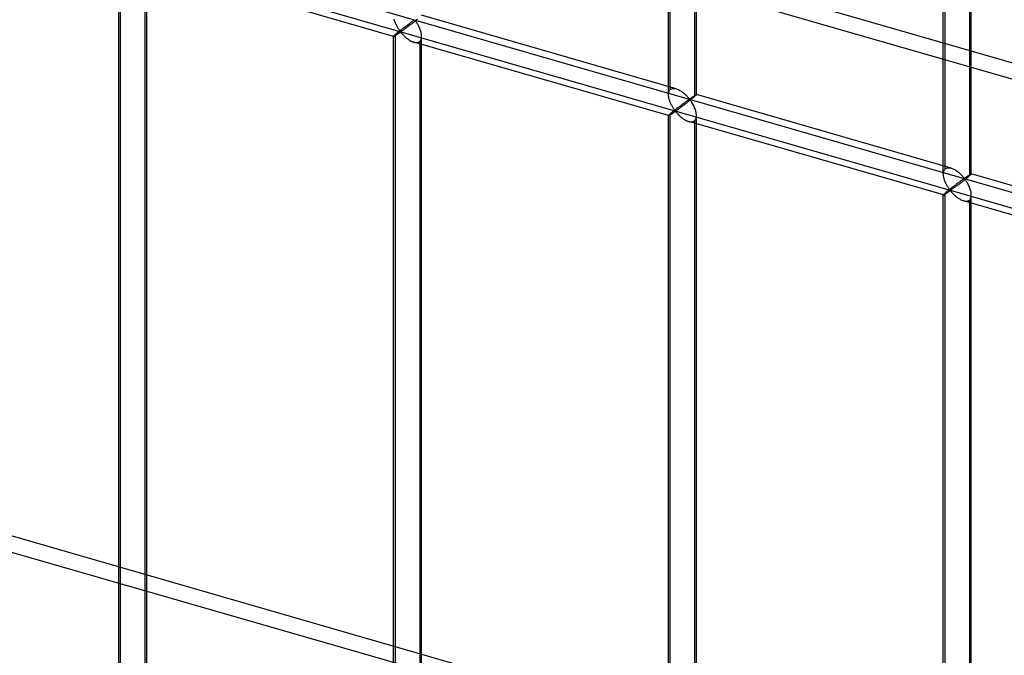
# Model space of a CAD drawing. Header units: millimetres. Extents: x -766 to 748, y -857 to 897.
# Tile 82 of 87: x 234 to 410, y 471 to 585. Entities that reach past the tile are written whole.
import ezdxf

# ---------------------------------------------------------------- set-up
doc = ezdxf.new("R2010")
doc.units = ezdxf.units.MM
doc.layers.add('MAIN-2', color=7, linetype='Continuous')

msp = doc.modelspace()

# ---------------------------------------------------------------- linework, layer by layer
at = {"layer": 'MAIN-2'}
for p, q in [((680.24, 499.34), (-480.24, 834.34)), ((-482.74, 832.17), (677.74, 497.17)), ((-431.4, 797.15), (746.4, 457.15)), ((697.56, 468.36), (-431.73, 794.36)), ((390.06, 447.03), (-622.33, 739.28)), ((-624.83, 737.11), (387.56, 444.86)), ((350.38, 572.19), (350.38, 668.17)), ((399.46, 558.02), (399.46, 654.01)), ((354.71, 616.06), (354.71, 570.94)), ((355.05, 571.27), (355.05, 616.35)), ((350.05, 571.27), (350.05, 612.02)), ((403.79, 601.89), (403.79, 556.77)), ((404.12, 557.11), (404.12, 602.18)), ((399.12, 557.11), (399.12, 597.86)), ((252.24, 404.22), (252.24, 596.19)), ((251.9, 403.31), (251.9, 595.86)), ((300.98, 581.68), (255.51, 594.81)), ((256.56, 594.94), (256.56, 402.97)), ((256.9, 403.31), (256.9, 595.86)), ((351.44, 572.32), (305.97, 585.45)), ((301.1, 584.61), (301.07, 584.74)), ((301.14, 584.47), (301.1, 584.61)), ((301.19, 584.33), (301.14, 584.47)), ((301.24, 584.2), (301.19, 584.33)), ((301.29, 584.06), (301.24, 584.2)), ((301.35, 583.93), (301.29, 584.06)), ((301.41, 583.79), (301.35, 583.93)), ((301.48, 583.67), (301.41, 583.79)), ((301.54, 583.54), (301.48, 583.67)), ((303.37, 583.65), (303.29, 583.59)), ((303.45, 583.71), (303.37, 583.65)), ((303.53, 583.77), (303.45, 583.71)), ((303.61, 583.83), (303.53, 583.77)), ((303.68, 583.89), (303.61, 583.83)), ((303.76, 583.94), (303.68, 583.89)), ((303.84, 583.67), (303.72, 583.58)), ((303.83, 584), (303.76, 583.94)), ((303.9, 584.05), (303.83, 584)), ((303.96, 583.76), (303.84, 583.67)), ((303.97, 584.1), (303.9, 584.05)), ((304.08, 583.86), (303.96, 583.76)), ((304.04, 584.15), (303.97, 584.1)), ((304.11, 584.2), (304.04, 584.15)), ((304.2, 583.95), (304.08, 583.86)), ((304.17, 584.25), (304.11, 584.2)), ((304.24, 584.29), (304.17, 584.25)), ((304.32, 584.04), (304.2, 583.95)), ((304.3, 584.33), (304.24, 584.29)), ((304.35, 584.38), (304.3, 584.33)), ((304.44, 584.14), (304.32, 584.04)), ((304.41, 584.42), (304.35, 584.38)), ((304.46, 584.45), (304.41, 584.42)), ((304.57, 584.24), (304.44, 584.14)), ((304.51, 584.49), (304.46, 584.45)), ((304.56, 584.52), (304.51, 584.49)), ((304.61, 584.55), (304.56, 584.52)), ((304.69, 584.33), (304.57, 584.24)), ((304.66, 584.58), (304.61, 584.55)), ((304.72, 584.59), (304.66, 584.58)), ((304.82, 584.43), (304.69, 584.33)), ((304.82, 584.5), (304.72, 584.59)), ((304.94, 584.53), (304.82, 584.43)), ((304.9, 584.39), (304.82, 584.5)), ((304.99, 584.28), (304.9, 584.39)), ((305.05, 584.62), (304.94, 584.53)), ((305.07, 584.16), (304.99, 584.28)), ((305.17, 584.71), (305.05, 584.62)), ((305.16, 584.02), (305.07, 584.16)), ((305.24, 583.88), (305.16, 584.02)), ((305.33, 583.73), (305.24, 583.88)), ((305.41, 583.58), (305.33, 583.73)), ((301.16, 581.89), (301.1, 581.84)), ((301.23, 581.95), (301.16, 581.89)), ((301.31, 582.02), (301.23, 581.95)), ((301.37, 582.07), (301.31, 582.02)), ((301.31, 390.05), (301.31, 582.02)), ((301.36, 581.89), (301.42, 581.93)), ((301.42, 582.12), (301.37, 582.07)), ((301.49, 582.17), (301.42, 582.12)), ((301.42, 581.93), (301.48, 581.97)), ((301.48, 581.97), (301.55, 582.01)), ((301.55, 582.23), (301.49, 582.17)), ((301.61, 583.42), (301.54, 583.54)), ((301.62, 582.29), (301.55, 582.23)), ((301.55, 582.01), (301.61, 582.05)), ((301.67, 583.3), (301.61, 583.42)), ((301.61, 582.05), (301.68, 582.1)), ((301.7, 582.35), (301.62, 582.29)), ((301.74, 583.19), (301.67, 583.3)), ((301.68, 582.1), (301.75, 582.14)), ((301.77, 582.41), (301.7, 582.35)), ((301.81, 583.08), (301.74, 583.19)), ((301.75, 582.14), (301.82, 582.19)), ((301.85, 582.47), (301.77, 582.41)), ((301.88, 582.97), (301.81, 583.08)), ((301.82, 582.19), (301.88, 582.24)), ((301.93, 582.54), (301.85, 582.47)), ((301.94, 582.87), (301.88, 582.97)), ((301.88, 582.24), (301.95, 582.28)), ((302.01, 582.6), (301.93, 582.54)), ((302.01, 582.78), (301.94, 582.87)), ((301.95, 582.28), (302.01, 582.33)), ((302.07, 582.7), (302.01, 582.78)), ((302.1, 582.67), (302.01, 582.6)), ((302.01, 582.33), (302.08, 582.37)), ((302.14, 582.62), (302.07, 582.7)), ((302.08, 582.37), (302.14, 582.4)), ((302.18, 582.74), (302.1, 582.67)), ((302.22, 582.55), (302.14, 582.62)), ((302.14, 582.4), (302.22, 582.42)), ((302.27, 582.81), (302.18, 582.74)), ((302.3, 582.56), (302.22, 582.55)), ((302.22, 582.42), (302.31, 582.35)), ((302.36, 582.87), (302.27, 582.81)), ((302.37, 582.6), (302.3, 582.56)), ((302.31, 582.35), (302.38, 582.28)), ((302.44, 582.94), (302.36, 582.87)), ((302.44, 582.65), (302.37, 582.6)), ((302.38, 582.28), (302.45, 582.2)), ((302.53, 583.01), (302.44, 582.94)), ((302.52, 582.7), (302.44, 582.65)), ((302.45, 582.2), (302.52, 582.12)), ((302.6, 582.75), (302.52, 582.7)), ((302.52, 582.12), (302.6, 582.03)), ((302.62, 583.08), (302.53, 583.01)), ((302.68, 582.81), (302.6, 582.75)), ((302.6, 582.03), (302.68, 581.94)), ((302.7, 583.14), (302.62, 583.08)), ((302.77, 582.88), (302.68, 582.81)), ((302.68, 581.94), (302.77, 581.85)), ((302.79, 583.21), (302.7, 583.14)), ((302.86, 582.94), (302.77, 582.88)), ((302.87, 583.27), (302.79, 583.21)), ((302.96, 583.02), (302.86, 582.94)), ((302.96, 583.34), (302.87, 583.27)), ((303.04, 583.4), (302.96, 583.34)), ((303.06, 583.09), (302.96, 583.02)), ((303.12, 583.47), (303.04, 583.4)), ((303.16, 583.16), (303.06, 583.09)), ((303.21, 583.53), (303.12, 583.47)), ((303.27, 583.24), (303.16, 583.16)), ((303.29, 583.59), (303.21, 583.53)), ((303.38, 583.33), (303.27, 583.24)), ((303.49, 583.41), (303.38, 583.33)), ((303.6, 583.5), (303.49, 583.41)), ((303.72, 583.58), (303.6, 583.5)), ((305.49, 583.42), (305.41, 583.58)), ((305.57, 583.26), (305.49, 583.42)), ((305.65, 583.09), (305.57, 583.26)), ((305.71, 582.92), (305.65, 583.09)), ((305.78, 582.74), (305.71, 582.92)), ((305.83, 582.57), (305.78, 582.74)), ((305.88, 582.39), (305.83, 582.57)), ((305.92, 582.22), (305.88, 582.39)), ((305.95, 582.05), (305.92, 582.22)), ((305.97, 581.87), (305.95, 582.05)), ((300.99, 581.72), (300.98, 581.7)), ((300.98, 581.7), (300.98, 581.69)), ((300.98, 581.69), (300.98, 581.69)), ((300.98, 581.69), (300.98, 581.69)), ((300.98, 581.69), (300.98, 581.68)), ((300.98, 389.14), (300.98, 581.69)), ((300.98, 581.68), (300.98, 581.68)), ((300.98, 581.68), (300.98, 581.68)), ((300.98, 581.68), (300.98, 581.68)), ((300.98, 581.68), (300.99, 581.68)), ((301.02, 581.75), (300.99, 581.72)), ((300.99, 581.68), (301.01, 581.69)), ((301.01, 581.69), (301.04, 581.7)), ((301.06, 581.79), (301.02, 581.75)), ((301.04, 581.7), (301.07, 581.71)), ((301.1, 581.84), (301.06, 581.79)), ((301.07, 581.71), (301.11, 581.73)), ((301.11, 581.73), (301.15, 581.76)), ((301.15, 581.76), (301.2, 581.78)), ((301.2, 581.78), (301.25, 581.82)), ((301.25, 581.82), (301.3, 581.85)), ((301.3, 581.85), (301.36, 581.89)), ((302.77, 581.85), (302.87, 581.76)), ((302.87, 581.76), (302.96, 581.66)), ((302.96, 581.66), (303.06, 581.57)), ((303.06, 581.57), (303.16, 581.48)), ((303.16, 581.48), (303.27, 581.39)), ((303.27, 581.39), (303.38, 581.3)), ((303.38, 581.3), (303.49, 581.22)), ((303.49, 581.22), (303.61, 581.13)), ((303.61, 581.13), (303.73, 581.05)), ((303.73, 581.05), (303.84, 580.98)), ((303.84, 580.98), (303.96, 580.91)), ((303.96, 580.91), (304.08, 580.85)), ((304.08, 580.85), (304.2, 580.79)), ((304.2, 580.79), (304.32, 580.73)), ((304.32, 580.73), (304.45, 580.69)), ((304.45, 580.69), (304.57, 580.64)), ((304.57, 580.64), (304.71, 580.61)), ((350.06, 567.52), (304.58, 580.64)), ((304.71, 580.61), (304.85, 580.59)), ((304.85, 580.59), (304.98, 580.57)), ((304.98, 580.57), (305.11, 580.57)), ((305.11, 580.57), (305.23, 580.59)), ((305.23, 580.59), (305.34, 580.61)), ((305.34, 580.61), (305.45, 580.65)), ((305.45, 580.65), (305.55, 580.71)), ((305.55, 580.71), (305.64, 580.77)), ((305.64, 580.77), (305.74, 580.88)), ((305.64, 580.77), (305.64, 388.81)), ((305.74, 580.88), (305.83, 581.01)), ((305.83, 581.01), (305.89, 581.16)), ((305.89, 581.16), (305.94, 581.33)), ((305.94, 581.33), (305.97, 581.51)), ((305.97, 581.7), (305.97, 581.87)), ((305.97, 581.51), (305.97, 581.7)), ((305.97, 389.14), (305.97, 581.69)), ((350.05, 571.4), (350.07, 571.54)), ((350.05, 571.26), (350.05, 571.4)), ((350.07, 571.54), (350.09, 571.68)), ((350.09, 571.68), (350.13, 571.8)), ((350.13, 571.8), (350.18, 571.91)), ((350.18, 571.91), (350.24, 572.02)), ((350.24, 572.02), (350.31, 572.11)), ((350.31, 572.11), (350.38, 572.19)), ((350.38, 572.19), (350.5, 572.27)), ((350.5, 572.27), (350.63, 572.33)), ((350.63, 572.33), (350.78, 572.37)), ((350.78, 572.37), (350.94, 572.39)), ((350.94, 572.39), (351.1, 572.38)), ((351.1, 572.38), (351.27, 572.36)), ((351.27, 572.36), (351.45, 572.32)), ((351.45, 572.32), (351.61, 572.26)), ((351.61, 572.26), (351.77, 572.2)), ((351.77, 572.2), (351.92, 572.13)), ((351.92, 572.13), (352.07, 572.04)), ((352.07, 572.04), (352.23, 571.95)), ((352.23, 571.95), (352.38, 571.86)), ((352.38, 571.86), (352.52, 571.75)), ((352.52, 571.75), (352.67, 571.64)), ((352.67, 571.64), (352.81, 571.53)), ((352.81, 571.53), (352.94, 571.41)), ((352.94, 571.41), (353.07, 571.29)), ((350.05, 571.12), (350.05, 571.26)), ((350.07, 570.99), (350.05, 571.12)), ((350.09, 570.85), (350.07, 570.99)), ((350.11, 570.71), (350.09, 570.85)), ((350.14, 570.58), (350.11, 570.71)), ((350.18, 570.44), (350.14, 570.58)), ((350.22, 570.3), (350.18, 570.44)), ((350.27, 570.17), (350.22, 570.3)), ((350.32, 570.03), (350.27, 570.17)), ((350.37, 569.89), (350.32, 570.03)), ((350.43, 569.76), (350.37, 569.89)), ((350.49, 569.63), (350.43, 569.76)), ((350.55, 569.5), (350.49, 569.63)), ((352.6, 569.6), (352.53, 569.55)), ((352.68, 569.66), (352.6, 569.6)), ((352.76, 569.72), (352.68, 569.66)), ((352.83, 569.78), (352.76, 569.72)), ((352.91, 569.83), (352.83, 569.78)), ((352.98, 569.88), (352.91, 569.83)), ((353.03, 569.6), (352.91, 569.51)), ((353.05, 569.93), (352.98, 569.88)), ((353.15, 569.69), (353.03, 569.6)), ((353.12, 569.98), (353.05, 569.93)), ((353.07, 571.29), (353.19, 571.18)), ((353.18, 570.03), (353.12, 569.98)), ((353.27, 569.78), (353.15, 569.69)), ((353.25, 570.08), (353.18, 570.03)), ((353.19, 571.18), (353.3, 571.06)), ((353.31, 570.12), (353.25, 570.08)), ((353.4, 569.88), (353.27, 569.78)), ((353.3, 571.06), (353.41, 570.94)), ((353.37, 570.17), (353.31, 570.12)), ((353.43, 570.21), (353.37, 570.17)), ((353.52, 569.97), (353.4, 569.88)), ((353.41, 570.94), (353.51, 570.83)), ((353.48, 570.25), (353.43, 570.21)), ((353.54, 570.29), (353.48, 570.25)), ((353.51, 570.83), (353.61, 570.73)), ((353.64, 570.07), (353.52, 569.97)), ((353.59, 570.32), (353.54, 570.29)), ((353.64, 570.35), (353.59, 570.32)), ((353.61, 570.73), (353.69, 570.63)), ((353.69, 570.38), (353.64, 570.35)), ((353.77, 570.17), (353.64, 570.07)), ((353.69, 570.63), (353.8, 570.54)), ((353.73, 570.41), (353.69, 570.38)), ((353.8, 570.42), (353.73, 570.41)), ((353.89, 570.26), (353.77, 570.17)), ((353.8, 570.54), (353.86, 570.55)), ((353.9, 570.33), (353.8, 570.42)), ((353.86, 570.55), (353.91, 570.57)), ((354.01, 570.36), (353.89, 570.26)), ((353.98, 570.23), (353.9, 570.33)), ((353.91, 570.57), (353.96, 570.6)), ((353.96, 570.6), (354, 570.63)), ((354.06, 570.11), (353.98, 570.23)), ((354, 570.63), (354.05, 570.66)), ((354.13, 570.45), (354.01, 570.36)), ((354.05, 570.66), (354.09, 570.69)), ((354.15, 569.99), (354.06, 570.11)), ((354.09, 570.69), (354.14, 570.73)), ((354.24, 570.54), (354.13, 570.45)), ((354.14, 570.73), (354.19, 570.76)), ((354.23, 569.86), (354.15, 569.99)), ((354.19, 570.76), (354.24, 570.79)), ((354.32, 569.71), (354.23, 569.86)), ((354.24, 570.79), (354.29, 570.83)), ((354.35, 570.63), (354.24, 570.54)), ((354.29, 570.83), (354.34, 570.86)), ((354.4, 569.57), (354.32, 569.71)), ((354.34, 570.86), (354.39, 570.89)), ((354.45, 570.72), (354.35, 570.63)), ((354.39, 570.89), (354.43, 570.92)), ((354.43, 570.92), (354.48, 570.96)), ((354.55, 570.8), (354.45, 570.72)), ((354.48, 570.96), (354.53, 570.99)), ((354.53, 570.99), (354.57, 571.02)), ((354.63, 570.87), (354.55, 570.8)), ((354.57, 571.02), (354.62, 571.05)), ((354.62, 571.05), (354.66, 571.07)), ((354.71, 570.94), (354.63, 570.87)), ((354.66, 571.07), (354.7, 571.1)), ((354.7, 571.1), (354.74, 571.13)), ((354.77, 570.99), (354.71, 570.94)), ((354.74, 571.13), (354.78, 571.15)), ((354.83, 571.04), (354.77, 570.99)), ((354.78, 571.15), (354.82, 571.17)), ((354.82, 571.17), (354.85, 571.19)), ((354.87, 571.08), (354.83, 571.04)), ((354.85, 571.19), (354.88, 571.21)), ((354.92, 571.12), (354.87, 571.08)), ((354.88, 571.21), (354.91, 571.23)), ((354.91, 571.23), (354.94, 571.24)), ((354.95, 571.15), (354.92, 571.12)), ((354.94, 571.24), (354.97, 571.25)), ((354.98, 571.19), (354.95, 571.15)), ((354.97, 571.25), (354.99, 571.26)), ((355.01, 571.21), (354.98, 571.19)), ((354.99, 571.26), (355.01, 571.27)), ((355.01, 571.27), (355.02, 571.28)), ((355.03, 571.23), (355.01, 571.21)), ((355.02, 571.28), (355.03, 571.28)), ((355.03, 571.28), (355.04, 571.28)), ((355.04, 571.25), (355.03, 571.23)), ((355.04, 571.28), (355.04, 571.28)), ((355.04, 571.28), (355.05, 571.28)), ((400.52, 558.15), (355.04, 571.28)), ((355.05, 571.26), (355.04, 571.25)), ((355.05, 571.28), (355.05, 571.28)), ((355.05, 571.28), (355.05, 571.28)), ((355.05, 571.28), (355.05, 571.28)), ((355.05, 571.28), (355.05, 571.27)), ((355.05, 571.27), (355.05, 571.26)), ((350.38, 567.86), (350.31, 567.79)), ((350.44, 567.9), (350.38, 567.86)), ((350.38, 375.89), (350.38, 567.86)), ((350.5, 567.95), (350.44, 567.9)), ((350.56, 568.01), (350.5, 567.95)), ((350.61, 569.37), (350.55, 569.5)), ((350.63, 568.06), (350.56, 568.01)), ((350.56, 567.8), (350.62, 567.84)), ((350.68, 569.25), (350.61, 569.37)), ((350.62, 567.84), (350.69, 567.89)), ((350.7, 568.12), (350.63, 568.06)), ((350.75, 569.13), (350.68, 569.25)), ((350.69, 567.89), (350.75, 567.93)), ((350.77, 568.18), (350.7, 568.12)), ((350.82, 569.02), (350.75, 569.13)), ((350.75, 567.93), (350.82, 567.98)), ((350.85, 568.24), (350.77, 568.18)), ((350.88, 568.91), (350.82, 569.02)), ((350.82, 567.98), (350.89, 568.02)), ((350.92, 568.31), (350.85, 568.24)), ((350.95, 568.81), (350.88, 568.91)), ((350.89, 568.02), (350.96, 568.07)), ((351.01, 568.37), (350.92, 568.31)), ((351.02, 568.71), (350.95, 568.81)), ((350.96, 568.07), (351.02, 568.11)), ((351.09, 568.44), (351.01, 568.37)), ((351.08, 568.62), (351.02, 568.71)), ((351.02, 568.11), (351.09, 568.16)), ((351.15, 568.53), (351.08, 568.62)), ((351.17, 568.5), (351.09, 568.44)), ((351.09, 568.16), (351.15, 568.2)), ((351.21, 568.45), (351.15, 568.53)), ((351.15, 568.2), (351.22, 568.24)), ((351.26, 568.57), (351.17, 568.5)), ((351.29, 568.38), (351.21, 568.45)), ((351.22, 568.24), (351.3, 568.25)), ((351.34, 568.64), (351.26, 568.57)), ((351.38, 568.39), (351.29, 568.38)), ((351.3, 568.25), (351.38, 568.19)), ((351.43, 568.71), (351.34, 568.64)), ((351.45, 568.43), (351.38, 568.39)), ((351.38, 568.19), (351.45, 568.11)), ((351.52, 568.78), (351.43, 568.71)), ((351.52, 568.48), (351.45, 568.43)), ((351.45, 568.11), (351.52, 568.03)), ((351.6, 568.84), (351.52, 568.78)), ((351.59, 568.53), (351.52, 568.48)), ((351.52, 568.03), (351.6, 567.95)), ((351.67, 568.59), (351.59, 568.53)), ((351.69, 568.91), (351.6, 568.84)), ((351.6, 567.95), (351.68, 567.86)), ((351.75, 568.65), (351.67, 568.59)), ((351.68, 567.86), (351.76, 567.77)), ((351.78, 568.98), (351.69, 568.91)), ((351.84, 568.71), (351.75, 568.65)), ((351.86, 569.04), (351.78, 568.98)), ((351.94, 568.78), (351.84, 568.71)), ((351.95, 569.11), (351.86, 569.04)), ((352.03, 568.85), (351.94, 568.78)), ((352.03, 569.17), (351.95, 569.11)), ((352.11, 569.24), (352.03, 569.17)), ((352.13, 568.92), (352.03, 568.85)), ((352.2, 569.3), (352.11, 569.24)), ((352.23, 569), (352.13, 568.92)), ((352.28, 569.36), (352.2, 569.3)), ((352.34, 569.08), (352.23, 569)), ((352.36, 569.42), (352.28, 569.36)), ((352.45, 569.16), (352.34, 569.08)), ((352.44, 569.48), (352.36, 569.42)), ((352.53, 569.55), (352.44, 569.48)), ((352.56, 569.24), (352.45, 569.16)), ((352.68, 569.33), (352.56, 569.24)), ((352.8, 569.42), (352.68, 569.33)), ((352.91, 569.51), (352.8, 569.42)), ((354.49, 569.41), (354.4, 569.57)), ((354.57, 569.25), (354.49, 569.41)), ((354.65, 569.09), (354.57, 569.25)), ((354.72, 568.92), (354.65, 569.09)), ((354.79, 568.75), (354.72, 568.92)), ((354.85, 568.58), (354.79, 568.75)), ((354.91, 568.4), (354.85, 568.58)), ((354.95, 568.23), (354.91, 568.4)), ((354.99, 568.06), (354.95, 568.23)), ((355.02, 567.88), (354.99, 568.06)), ((355.04, 567.71), (355.02, 567.88)), ((350.07, 567.56), (350.05, 567.54)), ((350.05, 567.54), (350.05, 567.52)), ((350.05, 567.52), (350.05, 567.52)), ((350.05, 567.52), (350.05, 567.52)), ((350.05, 567.52), (350.05, 567.52)), ((350.05, 567.52), (350.05, 567.52)), ((350.05, 567.52), (350.05, 567.52)), ((350.05, 567.52), (350.06, 567.52)), ((350.05, 374.97), (350.05, 567.52)), ((350.06, 567.52), (350.07, 567.52)), ((350.09, 567.59), (350.07, 567.56)), ((350.07, 567.52), (350.09, 567.52)), ((350.13, 567.62), (350.09, 567.59)), ((350.09, 567.52), (350.11, 567.53)), ((350.11, 567.53), (350.15, 567.55)), ((350.18, 567.67), (350.13, 567.62)), ((350.15, 567.55), (350.18, 567.57)), ((350.24, 567.73), (350.18, 567.67)), ((350.18, 567.57), (350.22, 567.59)), ((350.22, 567.59), (350.27, 567.62)), ((350.31, 567.79), (350.24, 567.73)), ((350.27, 567.62), (350.32, 567.65)), ((350.32, 567.65), (350.38, 567.68)), ((350.38, 567.68), (350.43, 567.72)), ((350.43, 567.72), (350.49, 567.76)), ((350.49, 567.76), (350.56, 567.8)), ((351.76, 567.77), (351.85, 567.68)), ((351.85, 567.68), (351.94, 567.59)), ((351.94, 567.59), (352.04, 567.5)), ((352.04, 567.5), (352.14, 567.4)), ((352.14, 567.4), (352.24, 567.31)), ((352.24, 567.31), (352.35, 567.22)), ((352.35, 567.22), (352.46, 567.14)), ((352.46, 567.14), (352.57, 567.05)), ((352.57, 567.05), (352.68, 566.97)), ((352.68, 566.97), (352.8, 566.89)), ((352.8, 566.89), (352.92, 566.81)), ((352.92, 566.81), (353.04, 566.74)), ((353.04, 566.74), (353.16, 566.68)), ((353.16, 566.68), (353.28, 566.62)), ((353.28, 566.62), (353.4, 566.57)), ((353.4, 566.57), (353.52, 566.52)), ((353.52, 566.52), (353.65, 566.48)), ((353.65, 566.48), (353.79, 566.44)), ((399.13, 553.35), (353.66, 566.48)), ((353.79, 566.44), (353.92, 566.42)), ((353.92, 566.42), (354.05, 566.41)), ((354.05, 566.41), (354.18, 566.41)), ((354.18, 566.41), (354.3, 566.42)), ((354.3, 566.42), (354.42, 566.45)), ((354.42, 566.45), (354.53, 566.49)), ((354.53, 566.49), (354.62, 566.54)), ((354.62, 566.54), (354.71, 566.61)), ((354.71, 566.61), (354.82, 566.72)), ((354.71, 566.61), (354.71, 374.64)), ((354.82, 566.72), (354.9, 566.85)), ((354.9, 566.85), (354.97, 567)), ((354.97, 567), (355.01, 567.16)), ((355.01, 567.16), (355.04, 567.34)), ((355.05, 567.54), (355.04, 567.71)), ((355.04, 567.34), (355.05, 567.54)), ((355.05, 374.97), (355.05, 567.52)), ((399.13, 557.24), (399.14, 557.38)), ((399.14, 557.38), (399.17, 557.51)), ((399.17, 557.51), (399.21, 557.63)), ((399.21, 557.63), (399.25, 557.75)), ((399.25, 557.75), (399.31, 557.85)), ((399.31, 557.85), (399.38, 557.94)), ((399.38, 557.94), (399.46, 558.02)), ((399.46, 558.02), (399.58, 558.1)), ((399.58, 558.1), (399.71, 558.17)), ((399.71, 558.17), (399.85, 558.21)), ((399.85, 558.21), (400.01, 558.22)), ((400.01, 558.22), (400.18, 558.22)), ((400.18, 558.22), (400.35, 558.19)), ((400.35, 558.19), (400.53, 558.15)), ((400.53, 558.15), (400.68, 558.1)), ((400.68, 558.1), (400.84, 558.03)), ((400.84, 558.03), (401, 557.96)), ((401, 557.96), (401.15, 557.88)), ((401.15, 557.88), (401.3, 557.79)), ((401.3, 557.79), (401.45, 557.69)), ((401.45, 557.69), (401.6, 557.58)), ((401.6, 557.58), (401.74, 557.47)), ((401.74, 557.47), (401.88, 557.36)), ((401.88, 557.36), (402.01, 557.24)), ((399.12, 557.09), (399.13, 557.24)), ((399.13, 556.96), (399.12, 557.09)), ((399.14, 556.82), (399.13, 556.96)), ((399.16, 556.68), (399.14, 556.82)), ((399.19, 556.55), (399.16, 556.68)), ((399.22, 556.41), (399.19, 556.55)), ((399.25, 556.27), (399.22, 556.41)), ((399.29, 556.14), (399.25, 556.27)), ((399.34, 556), (399.29, 556.14)), ((399.39, 555.86), (399.34, 556)), ((399.44, 555.73), (399.39, 555.86)), ((399.5, 555.59), (399.44, 555.73)), ((399.56, 555.46), (399.5, 555.59)), ((401.83, 555.55), (401.76, 555.5)), ((401.91, 555.61), (401.83, 555.55)), ((401.98, 555.66), (401.91, 555.61)), ((402.05, 555.72), (401.98, 555.66)), ((402.01, 557.24), (402.14, 557.13)), ((402.12, 555.77), (402.05, 555.72)), ((402.23, 555.52), (402.11, 555.43)), ((402.19, 555.82), (402.12, 555.77)), ((402.14, 557.13), (402.26, 557.01)), ((402.26, 555.87), (402.19, 555.82)), ((402.35, 555.61), (402.23, 555.52)), ((402.26, 557.01), (402.38, 556.89)), ((402.32, 555.91), (402.26, 555.87)), ((402.39, 555.96), (402.32, 555.91)), ((402.47, 555.71), (402.35, 555.61)), ((402.38, 556.89), (402.49, 556.78)), ((402.45, 556), (402.39, 555.96)), ((402.5, 556.04), (402.45, 556)), ((402.59, 555.81), (402.47, 555.71)), ((402.49, 556.78), (402.59, 556.66)), ((402.56, 556.08), (402.5, 556.04)), ((402.61, 556.12), (402.56, 556.08)), ((402.59, 556.66), (402.68, 556.56)), ((402.72, 555.9), (402.59, 555.81)), ((402.66, 556.15), (402.61, 556.12)), ((402.71, 556.19), (402.66, 556.15)), ((402.68, 556.56), (402.77, 556.46)), ((402.76, 556.22), (402.71, 556.19)), ((402.84, 556), (402.72, 555.9)), ((402.81, 556.24), (402.76, 556.22)), ((402.77, 556.46), (402.87, 556.37)), ((402.87, 556.25), (402.81, 556.24)), ((402.97, 556.1), (402.84, 556)), ((402.87, 556.37), (402.94, 556.38)), ((402.97, 556.16), (402.87, 556.25)), ((402.94, 556.38), (402.98, 556.41)), ((403.09, 556.19), (402.97, 556.1)), ((403.05, 556.06), (402.97, 556.16)), ((402.98, 556.41), (403.03, 556.44)), ((403.03, 556.44), (403.08, 556.46)), ((403.14, 555.95), (403.05, 556.06)), ((403.08, 556.46), (403.12, 556.5)), ((403.2, 556.29), (403.09, 556.19)), ((403.12, 556.5), (403.17, 556.53)), ((403.22, 555.82), (403.14, 555.95)), ((403.17, 556.53), (403.22, 556.56)), ((403.32, 556.38), (403.2, 556.29)), ((403.22, 556.56), (403.27, 556.59)), ((403.31, 555.69), (403.22, 555.82)), ((403.27, 556.59), (403.31, 556.63)), ((403.31, 556.63), (403.36, 556.66)), ((403.39, 555.55), (403.31, 555.69)), ((403.42, 556.47), (403.32, 556.38)), ((403.36, 556.66), (403.41, 556.69)), ((403.48, 555.4), (403.39, 555.55)), ((403.41, 556.69), (403.46, 556.73)), ((403.53, 556.55), (403.42, 556.47)), ((403.46, 556.73), (403.51, 556.76)), ((403.51, 556.76), (403.56, 556.79)), ((403.62, 556.63), (403.53, 556.55)), ((403.56, 556.79), (403.6, 556.82)), ((403.6, 556.82), (403.65, 556.85)), ((403.71, 556.7), (403.62, 556.63)), ((403.65, 556.85), (403.69, 556.88)), ((403.69, 556.88), (403.74, 556.91)), ((403.79, 556.77), (403.71, 556.7)), ((403.74, 556.91), (403.78, 556.93)), ((403.78, 556.93), (403.82, 556.96)), ((403.85, 556.82), (403.79, 556.77)), ((403.82, 556.96), (403.86, 556.98)), ((403.9, 556.87), (403.85, 556.82)), ((403.86, 556.98), (403.89, 557)), ((403.89, 557), (403.93, 557.03)), ((403.95, 556.91), (403.9, 556.87)), ((403.93, 557.03), (403.96, 557.04)), ((403.99, 556.95), (403.95, 556.91)), ((403.96, 557.04), (403.99, 557.06)), ((403.99, 557.06), (404.02, 557.07)), ((404.03, 556.99), (403.99, 556.95)), ((404.02, 557.07), (404.04, 557.09)), ((404.06, 557.02), (404.03, 556.99)), ((404.04, 557.09), (404.06, 557.1)), ((404.06, 557.1), (404.08, 557.11)), ((404.08, 557.04), (404.06, 557.02)), ((404.08, 557.11), (404.1, 557.11)), ((404.1, 557.07), (404.08, 557.04)), ((404.1, 557.11), (404.11, 557.11)), ((404.11, 557.08), (404.1, 557.07)), ((404.11, 557.11), (404.12, 557.11)), ((404.12, 557.1), (404.11, 557.08)), ((404.12, 557.11), (404.12, 557.11)), ((404.12, 557.11), (404.12, 557.11)), ((404.12, 557.11), (404.12, 557.11)), ((404.12, 557.11), (404.12, 557.11)), ((404.12, 557.11), (404.12, 557.11)), ((404.12, 557.11), (404.12, 557.11)), ((404.12, 557.11), (404.12, 557.1)), ((449.59, 543.99), (404.12, 557.11)), ((399.57, 553.79), (399.51, 553.74)), ((399.63, 555.33), (399.56, 555.46)), ((399.64, 553.84), (399.57, 553.79)), ((399.69, 555.21), (399.63, 555.33)), ((399.7, 553.9), (399.64, 553.84)), ((399.76, 555.09), (399.69, 555.21)), ((399.77, 553.95), (399.7, 553.9)), ((399.82, 554.97), (399.76, 555.09)), ((399.76, 553.72), (399.83, 553.77)), ((399.85, 554.01), (399.77, 553.95)), ((399.89, 554.85), (399.82, 554.97)), ((399.83, 553.77), (399.9, 553.81)), ((399.92, 554.08), (399.85, 554.01)), ((399.96, 554.74), (399.89, 554.85)), ((399.9, 553.81), (399.97, 553.86)), ((400, 554.14), (399.92, 554.08)), ((400.03, 554.64), (399.96, 554.74)), ((399.97, 553.86), (400.03, 553.9)), ((400.08, 554.2), (400, 554.14)), ((400.09, 554.54), (400.03, 554.64)), ((400.03, 553.9), (400.1, 553.95)), ((400.16, 554.27), (400.08, 554.2)), ((400.16, 554.45), (400.09, 554.54)), ((400.1, 553.95), (400.16, 553.99)), ((400.22, 554.36), (400.16, 554.45)), ((400.25, 554.34), (400.16, 554.27)), ((400.16, 553.99), (400.23, 554.03)), ((400.29, 554.28), (400.22, 554.36)), ((400.23, 554.03), (400.29, 554.07)), ((400.33, 554.4), (400.25, 554.34)), ((400.37, 554.21), (400.29, 554.28)), ((400.29, 554.07), (400.37, 554.09)), ((400.42, 554.47), (400.33, 554.4)), ((400.45, 554.23), (400.37, 554.21)), ((400.37, 554.09), (400.46, 554.02)), ((400.5, 554.54), (400.42, 554.47)), ((400.52, 554.27), (400.45, 554.23)), ((400.46, 554.02), (400.53, 553.95)), ((400.59, 554.61), (400.5, 554.54)), ((400.59, 554.31), (400.52, 554.27)), ((400.53, 553.95), (400.6, 553.87)), ((400.68, 554.68), (400.59, 554.61)), ((400.67, 554.37), (400.59, 554.31)), ((400.6, 553.87), (400.67, 553.78)), ((400.75, 554.42), (400.67, 554.37)), ((400.67, 553.78), (400.75, 553.7)), ((400.77, 554.74), (400.68, 554.68)), ((400.83, 554.48), (400.75, 554.42)), ((400.85, 554.81), (400.77, 554.74)), ((400.92, 554.54), (400.83, 554.48)), ((400.94, 554.88), (400.85, 554.81)), ((401.01, 554.61), (400.92, 554.54)), ((401.02, 554.94), (400.94, 554.88)), ((401.11, 554.68), (401.01, 554.61)), ((401.11, 555), (401.02, 554.94)), ((401.19, 555.07), (401.11, 555)), ((401.21, 554.75), (401.11, 554.68)), ((401.27, 555.13), (401.19, 555.07)), ((401.31, 554.83), (401.21, 554.75)), ((401.36, 555.19), (401.27, 555.13)), ((401.42, 554.91), (401.31, 554.83)), ((401.44, 555.26), (401.36, 555.19)), ((401.53, 554.99), (401.42, 554.91)), ((401.52, 555.32), (401.44, 555.26)), ((401.6, 555.38), (401.52, 555.32)), ((401.64, 555.08), (401.53, 554.99)), ((401.68, 555.44), (401.6, 555.38)), ((401.75, 555.16), (401.64, 555.08)), ((401.76, 555.5), (401.68, 555.44)), ((401.87, 555.25), (401.75, 555.16)), ((401.99, 555.34), (401.87, 555.25)), ((402.11, 555.43), (401.99, 555.34)), ((403.56, 555.25), (403.48, 555.4)), ((403.64, 555.09), (403.56, 555.25)), ((403.72, 554.92), (403.64, 555.09)), ((403.8, 554.75), (403.72, 554.92)), ((403.86, 554.58), (403.8, 554.75)), ((403.93, 554.41), (403.86, 554.58)), ((403.98, 554.23), (403.93, 554.41)), ((404.03, 554.06), (403.98, 554.23)), ((404.07, 553.89), (404.03, 554.06)), ((404.1, 553.71), (404.07, 553.89)), ((399.13, 553.37), (399.12, 553.35)), ((399.12, 360.81), (399.12, 553.36)), ((399.12, 553.35), (399.13, 553.35)), ((399.14, 553.39), (399.13, 553.37)), ((399.13, 553.35), (399.13, 553.35)), ((399.13, 553.35), (399.13, 553.35)), ((399.13, 553.35), (399.13, 553.35)), ((399.13, 553.35), (399.13, 553.35)), ((399.13, 553.35), (399.13, 553.35)), ((399.13, 553.35), (399.14, 553.35)), ((399.17, 553.42), (399.14, 553.39)), ((399.14, 553.35), (399.16, 553.36)), ((399.16, 553.36), (399.19, 553.37)), ((399.21, 553.46), (399.17, 553.42)), ((399.19, 553.37), (399.22, 553.38)), ((399.25, 553.5), (399.21, 553.46)), ((399.22, 553.38), (399.26, 553.4)), ((399.31, 553.56), (399.25, 553.5)), ((399.26, 553.4), (399.3, 553.42)), ((399.3, 553.42), (399.35, 553.45)), ((399.38, 553.62), (399.31, 553.56)), ((399.35, 553.45), (399.4, 553.48)), ((399.46, 553.69), (399.38, 553.62)), ((399.4, 553.48), (399.45, 553.52)), ((399.45, 553.52), (399.51, 553.55)), ((399.51, 553.74), (399.46, 553.69)), ((399.46, 361.72), (399.46, 553.69)), ((399.51, 553.55), (399.57, 553.59)), ((399.57, 553.59), (399.63, 553.63)), ((399.63, 553.63), (399.7, 553.68)), ((399.7, 553.68), (399.76, 553.72)), ((400.75, 553.7), (400.83, 553.61)), ((400.83, 553.61), (400.92, 553.52)), ((400.92, 553.52), (401.02, 553.42)), ((401.02, 553.42), (401.11, 553.33)), ((401.11, 553.33), (401.21, 553.24)), ((401.21, 553.24), (401.31, 553.15)), ((401.31, 553.15), (401.42, 553.06)), ((401.42, 553.06), (401.53, 552.97)), ((401.53, 552.97), (401.64, 552.88)), ((401.64, 552.88), (401.76, 552.8)), ((401.76, 552.8), (401.88, 552.72)), ((401.88, 552.72), (401.99, 552.65)), ((401.99, 552.65), (402.11, 552.58)), ((402.11, 552.58), (402.23, 552.51)), ((402.23, 552.51), (402.35, 552.45)), ((402.35, 552.45), (402.47, 552.4)), ((402.47, 552.4), (402.6, 552.35)), ((402.6, 552.35), (402.72, 552.31)), ((402.72, 552.31), (402.86, 552.28)), ((448.2, 539.18), (402.73, 552.31)), ((402.86, 552.28), (403, 552.25)), ((403, 552.25), (403.13, 552.24)), ((403.13, 552.24), (403.26, 552.24)), ((403.26, 552.24), (403.38, 552.25)), ((403.38, 552.25), (403.49, 552.28)), ((403.49, 552.28), (403.6, 552.32)), ((403.6, 552.32), (403.7, 552.37)), ((403.7, 552.37), (403.79, 552.44)), ((403.79, 552.44), (403.89, 552.55)), ((403.79, 552.44), (403.79, 360.47)), ((403.89, 552.55), (403.98, 552.68)), ((403.98, 552.68), (404.04, 552.83)), ((404.04, 552.83), (404.09, 553)), ((404.09, 553), (404.12, 553.18)), ((404.12, 553.54), (404.1, 553.71)), ((404.12, 553.37), (404.12, 553.54)), ((404.12, 553.18), (404.12, 553.37)), ((404.12, 360.81), (404.12, 553.36))]:
    msp.add_line(p, q, dxfattribs=at)
for centre, major_axis, start_param, end_param in [((-29.1, -25.2), (-438.62, 506.47), -2.427868, 0), ((-31.6, -27.37), (438.62, -506.47), 1.42016, 3.141593)]:
    msp.add_ellipse(centre, major_axis=major_axis, ratio=0.75, start_param=start_param, end_param=end_param, dxfattribs=at)

doc.saveas('drawing.dxf')
